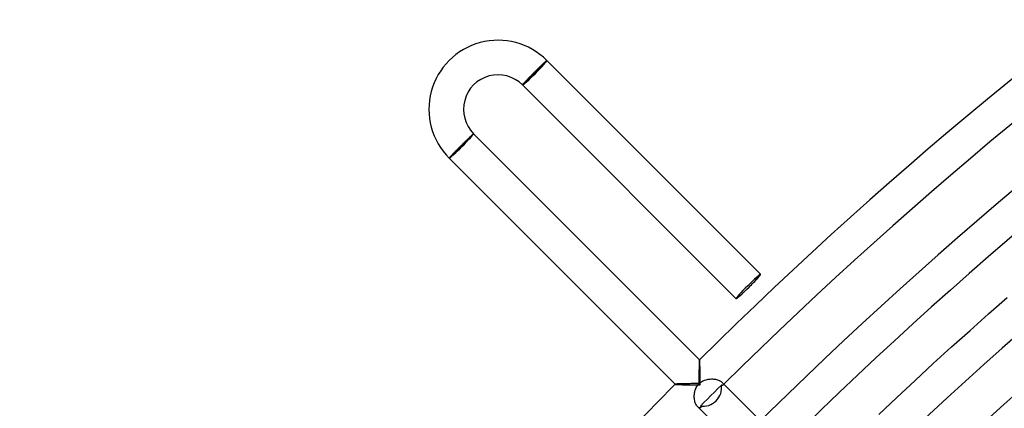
# Model space of a CAD drawing. Header units: millimetres. Extents: x -535 to 535, y -535 to 535.
# Tile 34 of 106: x -424 to -310, y 342 to 387. Entities that reach past the tile are written whole.
import ezdxf

# ---------------------------------------------------------------- set-up
doc = ezdxf.new("R2010")
doc.units = ezdxf.units.MM
doc.layers.add('HIDDEN', color=7, linetype='Continuous')
doc.layers.add('THICK', color=7, linetype='Continuous')

msp = doc.modelspace()

# ---------------------------------------------------------------- linework, layer by layer
at = {"layer": 'HIDDEN'}
for p, q in [((-362.82, 382.47), (-365.5, 379.79)), ((-362.75, 382.54), (-362.82, 382.47)), ((-365.5, 379.79), (-365.57, 379.72)), ((-371.3, 373.99), (-371.23, 374.06)), ((-373.99, 371.3), (-371.3, 373.99)), ((-374.06, 371.23), (-373.99, 371.3)), ((-345.06, 347.89), (-345.07, 347.89)), ((-345.07, 347.89), (-345.07, 347.89)), ((-345.07, 347.89), (-345.07, 347.89)), ((-345.07, 347.89), (-345.07, 347.89)), ((-345.06, 347.88), (-345.06, 347.89)), ((-345.06, 347.89), (-345.06, 347.89)), ((-345.06, 347.89), (-345.06, 347.89)), ((-345.05, 347.85), (-345.06, 347.88)), ((-345.05, 347.8), (-345.05, 347.85)), ((-345.04, 347.75), (-345.05, 347.8)), ((-345.04, 347.67), (-345.04, 347.75)), ((-345.03, 347.59), (-345.04, 347.67)), ((-345.03, 347.5), (-345.03, 347.59)), ((-345.03, 347.39), (-345.03, 347.5)), ((-345.02, 347.28), (-345.03, 347.39)), ((-345.02, 347.17), (-345.02, 347.28)), ((-345.01, 347.04), (-345.02, 347.17)), ((-345.01, 346.91), (-345.01, 347.04)), ((-345.01, 346.78), (-345.01, 346.91)), ((-345.01, 346.64), (-345.01, 346.78)), ((-345, 346.5), (-345.01, 346.64)), ((-345, 346.36), (-345, 346.5)), ((-345, 346.21), (-345, 346.36)), ((-345, 346.06), (-345, 346.21)), ((-345, 345.91), (-345, 346.06)), ((-345, 345.76), (-345, 345.91)), ((-345, 345.61), (-345, 345.76)), ((-345, 345.46), (-345, 345.61)), ((-347.89, 345.07), (-347.89, 345.07)), ((-347.89, 345.07), (-347.89, 345.07)), ((-347.89, 345.07), (-347.89, 345.07)), ((-347.89, 345.07), (-347.89, 345.06)), ((-347.89, 345.06), (-347.89, 345.06)), ((-347.89, 345.06), (-347.89, 345.06)), ((-347.89, 345.06), (-347.88, 345.06)), ((-347.88, 345.06), (-347.85, 345.05)), ((-347.85, 345.05), (-347.8, 345.05)), ((-347.8, 345.05), (-347.75, 345.04)), ((-347.75, 345.04), (-347.67, 345.04)), ((-347.67, 345.04), (-347.59, 345.03)), ((-347.59, 345.03), (-347.5, 345.03)), ((-347.5, 345.03), (-347.39, 345.03)), ((-347.39, 345.03), (-347.28, 345.02)), ((-347.28, 345.02), (-347.17, 345.02)), ((-347.17, 345.02), (-347.04, 345.01)), ((-347.04, 345.01), (-346.91, 345.01)), ((-346.91, 345.01), (-346.78, 345.01)), ((-346.78, 345.01), (-346.64, 345.01)), ((-346.64, 345.01), (-346.5, 345)), ((-346.5, 345), (-346.36, 345)), ((-346.36, 345), (-346.21, 345)), ((-346.21, 345), (-346.06, 345)), ((-346.06, 345), (-345.91, 345)), ((-345.91, 345), (-345.76, 345)), ((-345.76, 345), (-345.61, 345)), ((-345.61, 345), (-345.46, 345)), ((-345.46, 345), (-345.3, 345)), ((-345.3, 345), (-345.15, 345)), ((-345.15, 345), (-345, 345)), ((-345, 345.3), (-345, 345.46)), ((-345, 345.15), (-345, 345.3)), ((-345, 345), (-345, 345.15)), ((-342.94, 344.56), (-343.35, 344.16)), ((-342.54, 344.97), (-342.94, 344.56)), ((-342.51, 344.95), (-342.54, 344.97)), ((-342.49, 344.94), (-342.51, 344.95)), ((-342.47, 344.93), (-342.49, 344.94)), ((-342.45, 344.93), (-342.47, 344.93)), ((-342.46, 345.28), (-342.41, 345.23)), ((-342.43, 344.93), (-342.45, 344.93)), ((-342.41, 344.93), (-342.43, 344.93)), ((-342.41, 345.23), (-342.37, 345.18)), ((-342.39, 344.93), (-342.41, 344.93)), ((-342.38, 344.93), (-342.39, 344.93)), ((-342.36, 344.94), (-342.38, 344.93)), ((-342.37, 345.18), (-342.34, 345.13)), ((-342.35, 344.95), (-342.36, 344.94)), ((-342.33, 344.98), (-342.35, 344.95)), ((-342.34, 345.13), (-342.33, 345.08)), ((-342.33, 345.08), (-342.32, 345.04)), ((-342.32, 345.01), (-342.33, 344.98)), ((-342.32, 345.04), (-342.32, 345.01)), ((-344.16, 343.35), (-344.56, 342.94)), ((-343.75, 343.75), (-344.16, 343.35)), ((-343.35, 344.16), (-343.75, 343.75)), ((-345.23, 342.41), (-345.28, 342.46)), ((-345.18, 342.37), (-345.23, 342.41)), ((-345.13, 342.34), (-345.18, 342.37)), ((-345.08, 342.33), (-345.13, 342.34)), ((-345.04, 342.32), (-345.08, 342.33)), ((-345.01, 342.32), (-345.04, 342.32)), ((-344.98, 342.33), (-345.01, 342.32)), ((-344.95, 342.35), (-344.98, 342.33)), ((-344.56, 342.94), (-344.97, 342.54)), ((-344.97, 342.54), (-344.95, 342.51)), ((-344.95, 342.51), (-344.94, 342.49)), ((-344.94, 342.36), (-344.95, 342.35)), ((-344.94, 342.49), (-344.93, 342.47)), ((-344.93, 342.38), (-344.94, 342.36)), ((-344.93, 342.47), (-344.93, 342.45)), ((-344.93, 342.45), (-344.93, 342.43)), ((-344.93, 342.43), (-344.93, 342.41)), ((-344.93, 342.41), (-344.93, 342.39)), ((-344.93, 342.39), (-344.93, 342.38))]:
    msp.add_line(p, q, dxfattribs=at)
for centre, major_axis, ratio, start_param, end_param in [((-364.16, 381.13), (1.34, 1.34), 0.05705, -3.141593, 0), ((-364.16, 381.13), (1.41, 1.41), 0.05705, -1.570796, 0), ((-364.16, 381.13), (1.41, 1.41), 0.05705, 3.141593, 4.712389), ((-372.65, 372.65), (1.41, 1.41), 0.051215, -1.570796, 0), ((-372.65, 372.65), (-1.34, -1.34), 0.051215, 0, 3.141593), ((-372.65, 372.65), (1.41, 1.41), 0.051215, 3.141593, 4.712389), ((-344.38, 344.38), (1.41, 1.41), 0.875421, -1.570796, -0.535501), ((-344.38, 344.38), (1.41, 1.41), 0.875421, -2.606091, -1.570796)]:
    msp.add_ellipse(centre, major_axis=major_axis, ratio=ratio, start_param=start_param, end_param=end_param, dxfattribs=at)
at = {"layer": 'THICK'}
for p, q in [((-363.37, 381.98), (-363.32, 382.04)), ((-363.32, 382.04), (-363.27, 382.09)), ((-363.27, 382.09), (-363.21, 382.14)), ((-363.21, 382.14), (-363.17, 382.18)), ((-363.17, 382.18), (-363.12, 382.23)), ((-363.12, 382.23), (-363.07, 382.27)), ((-363.07, 382.27), (-363.03, 382.31)), ((-363.03, 382.31), (-362.99, 382.34)), ((-362.99, 382.34), (-362.96, 382.38)), ((-362.96, 382.38), (-362.92, 382.41)), ((-362.92, 382.41), (-362.89, 382.43)), ((-362.89, 382.43), (-362.86, 382.46)), ((-362.86, 382.46), (-362.84, 382.48)), ((-362.84, 382.48), (-362.82, 382.5)), ((-362.82, 382.5), (-362.8, 382.52)), ((-362.8, 382.52), (-362.78, 382.53)), ((-362.78, 382.53), (-362.77, 382.54)), ((-362.77, 382.54), (-362.76, 382.54)), ((-362.76, 382.54), (-362.75, 382.55)), ((-362.75, 382.55), (-362.75, 382.54)), ((-362.75, 382.54), (-338, 357.8)), ((-364.52, 380.85), (-364.46, 380.91)), ((-364.46, 380.91), (-364.4, 380.97)), ((-364.4, 380.97), (-364.33, 381.04)), ((-364.33, 381.04), (-364.27, 381.11)), ((-364.27, 381.11), (-364.2, 381.17)), ((-364.2, 381.17), (-364.13, 381.24)), ((-364.13, 381.24), (-364.07, 381.31)), ((-364.07, 381.31), (-364, 381.37)), ((-364, 381.37), (-363.93, 381.44)), ((-363.93, 381.44), (-363.87, 381.5)), ((-363.87, 381.5), (-363.8, 381.57)), ((-363.8, 381.57), (-363.74, 381.63)), ((-363.74, 381.63), (-363.67, 381.69)), ((-363.67, 381.69), (-363.61, 381.76)), ((-363.61, 381.76), (-363.55, 381.82)), ((-363.55, 381.82), (-363.49, 381.87)), ((-363.49, 381.87), (-363.43, 381.93)), ((-363.43, 381.93), (-363.37, 381.98)), ((-365.57, 379.73), (-365.56, 379.75)), ((-365.57, 379.72), (-365.57, 379.73)), ((-365.57, 379.73), (-365.57, 379.73)), ((-365.57, 379.72), (-365.57, 379.72)), ((-365.57, 379.72), (-340.83, 354.97)), ((-365.56, 379.75), (-365.54, 379.76)), ((-365.54, 379.76), (-365.53, 379.78)), ((-365.53, 379.78), (-365.51, 379.8)), ((-365.51, 379.8), (-365.49, 379.83)), ((-365.49, 379.83), (-365.47, 379.85)), ((-365.47, 379.85), (-365.44, 379.88)), ((-365.44, 379.88), (-365.41, 379.91)), ((-365.41, 379.91), (-365.38, 379.95)), ((-365.38, 379.95), (-365.35, 379.98)), ((-365.35, 379.98), (-365.31, 380.02)), ((-365.31, 380.02), (-365.27, 380.07)), ((-365.27, 380.07), (-365.23, 380.11)), ((-365.23, 380.11), (-365.19, 380.16)), ((-365.19, 380.16), (-365.14, 380.21)), ((-365.14, 380.21), (-365.09, 380.26)), ((-365.09, 380.26), (-365.04, 380.31)), ((-365.04, 380.31), (-364.99, 380.36)), ((-364.99, 380.36), (-364.94, 380.42)), ((-364.94, 380.42), (-364.88, 380.48)), ((-364.88, 380.48), (-364.82, 380.53)), ((-364.82, 380.53), (-364.77, 380.6)), ((-364.77, 380.6), (-364.71, 380.66)), ((-364.71, 380.66), (-364.65, 380.72)), ((-364.65, 380.72), (-364.58, 380.78)), ((-364.58, 380.78), (-364.52, 380.85)), ((-371.28, 374.03), (-371.3, 374.01)), ((-371.26, 374.04), (-371.28, 374.03)), ((-371.25, 374.05), (-371.26, 374.04)), ((-371.24, 374.06), (-371.25, 374.05)), ((-371.23, 374.06), (-371.24, 374.06)), ((-371.23, 374.06), (-371.23, 374.06)), ((-371.23, 374.06), (-345.06, 347.89)), ((-372.48, 372.88), (-372.55, 372.82)), ((-372.41, 372.95), (-372.48, 372.88)), ((-372.35, 373.01), (-372.41, 372.95)), ((-372.28, 373.08), (-372.35, 373.01)), ((-372.22, 373.14), (-372.28, 373.08)), ((-372.15, 373.2), (-372.22, 373.14)), ((-372.09, 373.26), (-372.15, 373.2)), ((-372.03, 373.32), (-372.09, 373.26)), ((-371.97, 373.38), (-372.03, 373.32)), ((-371.91, 373.44), (-371.97, 373.38)), ((-371.85, 373.49), (-371.91, 373.44)), ((-371.8, 373.55), (-371.85, 373.49)), ((-371.74, 373.6), (-371.8, 373.55)), ((-371.69, 373.65), (-371.74, 373.6)), ((-371.64, 373.69), (-371.69, 373.65)), ((-371.6, 373.74), (-371.64, 373.69)), ((-371.55, 373.78), (-371.6, 373.74)), ((-371.51, 373.82), (-371.55, 373.78)), ((-371.47, 373.85), (-371.51, 373.82)), ((-371.44, 373.89), (-371.47, 373.85)), ((-371.4, 373.92), (-371.44, 373.89)), ((-371.37, 373.95), (-371.4, 373.92)), ((-371.34, 373.97), (-371.37, 373.95)), ((-371.32, 373.99), (-371.34, 373.97)), ((-371.3, 374.01), (-371.32, 373.99)), ((-373.58, 371.77), (-373.63, 371.72)), ((-373.53, 371.82), (-373.58, 371.77)), ((-373.48, 371.88), (-373.53, 371.82)), ((-373.42, 371.93), (-373.48, 371.88)), ((-373.37, 371.99), (-373.42, 371.93)), ((-373.31, 372.05), (-373.37, 371.99)), ((-373.25, 372.11), (-373.31, 372.05)), ((-373.19, 372.17), (-373.25, 372.11)), ((-373.13, 372.23), (-373.19, 372.17)), ((-373.07, 372.29), (-373.13, 372.23)), ((-373.01, 372.36), (-373.07, 372.29)), ((-372.94, 372.42), (-373.01, 372.36)), ((-372.88, 372.49), (-372.94, 372.42)), ((-372.81, 372.55), (-372.88, 372.49)), ((-372.75, 372.62), (-372.81, 372.55)), ((-372.68, 372.68), (-372.75, 372.62)), ((-372.61, 372.75), (-372.68, 372.68)), ((-372.55, 372.82), (-372.61, 372.75)), ((-374.05, 371.25), (-374.06, 371.24)), ((-374.06, 371.24), (-374.06, 371.23)), ((-374.06, 371.23), (-374.06, 371.23)), ((-374.06, 371.23), (-347.89, 345.06)), ((-374.04, 371.26), (-374.05, 371.25)), ((-374.03, 371.28), (-374.04, 371.26)), ((-374.02, 371.3), (-374.03, 371.28)), ((-374, 371.32), (-374.02, 371.3)), ((-373.98, 371.34), (-374, 371.32)), ((-373.95, 371.37), (-373.98, 371.34)), ((-373.93, 371.4), (-373.95, 371.37)), ((-373.9, 371.43), (-373.93, 371.4)), ((-373.87, 371.46), (-373.9, 371.43)), ((-373.83, 371.5), (-373.87, 371.46)), ((-373.8, 371.54), (-373.83, 371.5)), ((-373.76, 371.58), (-373.8, 371.54)), ((-373.72, 371.63), (-373.76, 371.58)), ((-373.67, 371.67), (-373.72, 371.63)), ((-373.63, 371.72), (-373.67, 371.67)), ((-311.59, 353.21), (-309.43, 355.1)), ((-313.73, 351.3), (-311.59, 353.21)), ((-315.87, 349.38), (-313.73, 351.3)), ((-318, 347.45), (-315.87, 349.38)), ((-345.08, 347.81), (-345.09, 347.76)), ((-345.07, 347.88), (-345.08, 347.85)), ((-345.08, 347.85), (-345.08, 347.81)), ((-345.07, 347.89), (-345.07, 347.88)), ((-345.12, 346.88), (-345.13, 346.75)), ((-345.13, 346.75), (-345.13, 346.62)), ((-345.11, 347.23), (-345.12, 347.12)), ((-345.12, 347.12), (-345.12, 347)), ((-345.12, 347), (-345.12, 346.88)), ((-345.1, 347.54), (-345.11, 347.44)), ((-345.11, 347.44), (-345.11, 347.34)), ((-345.11, 347.34), (-345.11, 347.23)), ((-345.09, 347.7), (-345.1, 347.62)), ((-345.1, 347.62), (-345.1, 347.54)), ((-345.09, 347.76), (-345.09, 347.7)), ((-320.11, 345.5), (-318, 347.45)), ((-345.13, 346.21), (-345.14, 346.06)), ((-345.14, 346.06), (-345.14, 345.92)), ((-345.14, 345.92), (-345.14, 345.76)), ((-345.14, 345.76), (-345.14, 345.61)), ((-345.14, 345.61), (-345.14, 345.46)), ((-345.13, 346.62), (-345.13, 346.49)), ((-345.13, 346.49), (-345.13, 346.35)), ((-345.13, 346.35), (-345.13, 346.21)), ((-344.55, 345.5), (-344.44, 345.55)), ((-344.44, 345.55), (-344.31, 345.59)), ((-344.31, 345.59), (-344.19, 345.62)), ((-344.19, 345.62), (-344.07, 345.64)), ((-344.07, 345.64), (-343.94, 345.66)), ((-343.94, 345.66), (-343.82, 345.67)), ((-343.82, 345.67), (-343.69, 345.68)), ((-343.69, 345.68), (-343.57, 345.68)), ((-343.57, 345.68), (-343.45, 345.67)), ((-343.45, 345.67), (-343.33, 345.66)), ((-343.33, 345.66), (-343.22, 345.64)), ((-343.22, 345.64), (-343.1, 345.61)), ((-343.1, 345.61), (-343, 345.58)), ((-343, 345.58), (-342.9, 345.55)), ((-342.9, 345.55), (-342.8, 345.51)), ((-342.8, 345.51), (-342.72, 345.47)), ((-347.88, 345.07), (-347.89, 345.07)), ((-347.84, 345.08), (-347.88, 345.07)), ((-347.79, 345.08), (-347.84, 345.08)), ((-347.73, 345.09), (-347.79, 345.08)), ((-347.65, 345.1), (-347.73, 345.09)), ((-347.55, 345.1), (-347.65, 345.1)), ((-347.45, 345.11), (-347.55, 345.1)), ((-347.33, 345.11), (-347.45, 345.11)), ((-347.21, 345.11), (-347.33, 345.11)), ((-347.08, 345.12), (-347.21, 345.11)), ((-346.94, 345.12), (-347.08, 345.12)), ((-346.8, 345.12), (-346.94, 345.12)), ((-346.65, 345.13), (-346.8, 345.12)), ((-346.5, 345.13), (-346.65, 345.13)), ((-346.34, 345.13), (-346.5, 345.13)), ((-346.18, 345.13), (-346.34, 345.13)), ((-346.02, 345.14), (-346.18, 345.13)), ((-345.85, 345.14), (-346.02, 345.14)), ((-345.67, 345.14), (-345.85, 345.14)), ((-345.5, 345.14), (-345.67, 345.14)), ((-345.59, 344.32), (-345.55, 344.45)), ((-345.55, 344.45), (-345.5, 344.57)), ((-345.32, 345.14), (-345.5, 345.14)), ((-345.5, 344.57), (-345.44, 344.69)), ((-345.44, 344.69), (-345.37, 344.81)), ((-345.37, 344.81), (-345.3, 344.92)), ((-345.14, 345.14), (-345.32, 345.14)), ((-345.3, 344.92), (-345.21, 345.02)), ((-345.21, 345.02), (-345.12, 345.12)), ((-345.14, 345.46), (-345.14, 345.3)), ((-345.14, 345.3), (-345.14, 345.14)), ((-345.12, 345.12), (-345.02, 345.22)), ((-345.02, 345.22), (-344.91, 345.31)), ((-344.91, 345.31), (-344.79, 345.38)), ((-344.79, 345.38), (-344.67, 345.45)), ((-344.67, 345.45), (-344.55, 345.5)), ((-342.72, 345.47), (-342.64, 345.42)), ((-342.64, 345.42), (-342.57, 345.38)), ((-342.57, 345.38), (-342.51, 345.33)), ((-342.51, 345.33), (-342.46, 345.28)), ((-337.99, 340.82), (-342.46, 345.28)), ((-322.21, 343.54), (-320.11, 345.5)), ((-309.84, 342.7), (-307.74, 344.59)), ((-345.68, 343.79), (-345.66, 343.92)), ((-345.68, 343.66), (-345.68, 343.79)), ((-345.68, 343.53), (-345.68, 343.66)), ((-345.66, 343.4), (-345.68, 343.53)), ((-345.66, 343.92), (-345.65, 344.06)), ((-345.65, 343.28), (-345.66, 343.4)), ((-345.65, 344.06), (-345.62, 344.19)), ((-345.62, 343.16), (-345.65, 343.28)), ((-345.62, 344.19), (-345.59, 344.32)), ((-324.3, 341.57), (-322.21, 343.54)), ((-345.6, 343.04), (-345.62, 343.16)), ((-345.56, 342.93), (-345.6, 343.04)), ((-345.52, 342.83), (-345.56, 342.93)), ((-345.48, 342.74), (-345.52, 342.83)), ((-345.43, 342.65), (-345.48, 342.74)), ((-345.38, 342.58), (-345.43, 342.65)), ((-345.33, 342.51), (-345.38, 342.58)), ((-345.28, 342.46), (-345.33, 342.51)), ((-340.82, 337.99), (-345.28, 342.46)), ((-311.92, 340.81), (-309.84, 342.7))]:
    msp.add_line(p, q, dxfattribs=at)
for centre, radius, start, end in [((0, 0), 490, 90.2336, 134.7664), ((0, 0), 486, 90.2358, 134.7642), ((0, 0), 480, 90.0587, 134.9413), ((0, 0), 476, 90.2407, 134.7593), ((0, 0), 467, 90.2454, 134.7546), ((0, 0), 458, 90.2502, 134.7498), ((0, 0), 449, 90.2552, 134.7448), ((-368.4, 376.89), 8, 45, 225.0001), ((-368.4, 376.89), 4, 45.0001, 225.0002), ((0, 0), 490, 135.2336, 179.7664)]:
    msp.add_arc(centre, radius, start, end, dxfattribs=at)
for start_param, end_param in [(3.141593, 4.712389), (1.570796, 3.141593), (-1.570796, 0), (0, 1.570796)]:
    msp.add_ellipse((-339.41, 356.38), major_axis=(-1.41, -1.41), ratio=0.05705, start_param=start_param, end_param=end_param, dxfattribs=at)

doc.saveas('drawing.dxf')
